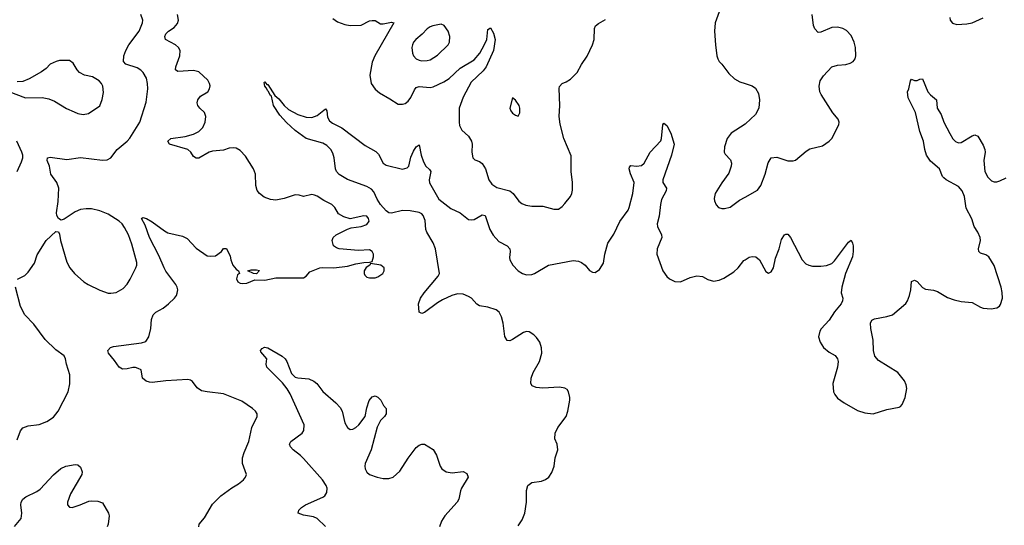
# Model space of a CAD drawing. Header units: inches. Extents: x 1449094 to 1618372, y 389908 to 534307.
# Tile 162 of 256: x 1534728 to 1541883, y 405701 to 409373. Entities that reach past the tile are written whole.
import ezdxf

# ---------------------------------------------------------------- set-up
doc = ezdxf.new("R2010")
doc.units = ezdxf.units.IN
doc.header["$MEASUREMENT"] = 0
doc.layers.add('B5430', color=7, linetype='Continuous')
doc.layers.add('B5440', color=7, linetype='Continuous')

msp = doc.modelspace()

# ---------------------------------------------------------------- linework, layer by layer
at = {"layer": 'B5430', "color": 5}
for points, elevation in [([(1534711.7, 407488.3), (1534765.8, 407514.2), (1534790, 407538.8), (1534835.1, 407604.9), (1534855.9, 407664.1), (1534919.5, 407770), (1534990, 407834.8), (1535010, 407831.3), (1535016.4, 407816.4), (1535024.4, 407770), (1535071.3, 407611.3), (1535092, 407570), (1535126.7, 407530), (1535194, 407470), (1535224.4, 407450), (1535310, 407409.2), (1535370, 407387.8), (1535390, 407385.7), (1535430, 407392.7), (1535478.8, 407421.2), (1535510, 407453.4), (1535530, 407487.7), (1535571.5, 407570), (1535578.3, 407590), (1535578, 407610), (1535543.1, 407743.1), (1535517.8, 407810), (1535490, 407864), (1535471.6, 407890), (1535450, 407909), (1535370, 407959.5), (1535310, 407985.3), (1535250, 407998.2), (1535210, 407999.7), (1535170, 407994), (1535130, 407978), (1535050, 407923.7), (1535030, 407917.2), (1535010, 407928.7), (1534998, 407950), (1534996.2, 407970), (1535008.4, 408051.6), (1535011.1, 408150), (1534996.8, 408190), (1534953.7, 408250), (1534943.5, 408310), (1534928.2, 408350), (1534929.6, 408370), (1534950, 408374.4), (1535070, 408358.4), (1535170, 408372.4), (1535330, 408352.4), (1535363.6, 408356.4), (1535389.6, 408370.4), (1535436.2, 408430), (1535509.1, 408490.9), (1535527.8, 408512.2), (1535601.1, 408630), (1535646.2, 408773.8), (1535659.8, 408870), (1535657.4, 408910), (1535649, 408949), (1535625.4, 408990), (1535607.4, 409007.4), (1535582.5, 409022.5), (1535499.6, 409050), (1535482.2, 409070), (1535484.8, 409110), (1535498.8, 409150), (1535520.2, 409190), (1535595.8, 409290), (1535619.8, 409350), (1535621.7, 409370), (1535608.2, 409410)], 660), ([(1536029.4, 405690), (1536032.7, 405710), (1536070, 405754), (1536130, 405854), (1536190, 405914), (1536270, 405972.4), (1536318.8, 406001.2), (1536353.2, 406030), (1536369.3, 406050), (1536377.2, 406070), (1536348.2, 406150), (1536346.6, 406190), (1536358.3, 406230), (1536393.8, 406310), (1536416, 406410), (1536454.5, 406490), (1536452.7, 406510), (1536442.7, 406530), (1536419.5, 406550), (1536343.4, 406603.4), (1536210, 406656.4), (1536089.8, 406669.8), (1536050, 406678.5), (1536018.2, 406698.2), (1535984.1, 406744.1), (1535970, 406755.1), (1535950, 406758.8), (1535790, 406750.8), (1535690, 406739.1), (1535670, 406739.7), (1535647.6, 406747.6), (1535619.5, 406770), (1535609.5, 406829.5), (1535590, 406840.7), (1535570, 406847), (1535550, 406847), (1535510, 406837), (1535474.8, 406834.8), (1535450, 406849.4), (1535417.8, 406897.8), (1535373.6, 406950), (1535367.8, 406970), (1535388.2, 406991.8), (1535410, 406998.4), (1535614.2, 407025.8), (1535644.5, 407035.5), (1535666, 407070), (1535681.2, 407130), (1535685.6, 407194.4), (1535697.2, 407230), (1535717.2, 407250), (1535770, 407277.6), (1535810, 407308.2), (1535852.3, 407350), (1535867, 407370), (1535872.9, 407387.1), (1535876.9, 407410), (1535873, 407430), (1535863, 407450), (1535790, 407545.7), (1535777.3, 407570), (1535740.2, 407660.2), (1535670, 407792.3), (1535640.6, 407880.6), (1535614, 407930), (1535623.3, 407936.7), (1535650, 407928.2), (1535690, 407904.9), (1535779.1, 407839.1), (1535805, 407825), (1535910, 407800.3), (1535944.1, 407784.1), (1536010, 407714.9), (1536090, 407658.8), (1536114.4, 407654.4), (1536150, 407657.3), (1536195.3, 407690), (1536210, 407712), (1536230, 407712), (1536256.7, 407656.7), (1536261.6, 407630), (1536277, 407590), (1536301.2, 407561.2), (1536318, 407550), (1536324.7, 407530), (1536310, 407521.2), (1536303.1, 407490), (1536312.7, 407470), (1536330, 407458.9), (1536350, 407456.5), (1536379.4, 407460.6), (1536437.2, 407482.8), (1536510, 407480.5), (1536590, 407498.8), (1536790, 407498.8), (1536808.7, 407510), (1536837.2, 407542.8), (1536909.7, 407570.3), (1536930, 407574.4), (1537010, 407570.5), (1537110, 407584), (1537170, 407601), (1537229.4, 407610.6), (1537270, 407610.8), (1537290, 407618), (1537299.7, 407650), (1537298.7, 407670), (1537290, 407689.5), (1537270, 407700.9), (1537190, 407696.9), (1537049.4, 407709.4), (1537030, 407715.3), (1537008, 407730), (1536998, 407770), (1537006, 407790), (1537028, 407810), (1537110, 407852.7), (1537137.7, 407862.3), (1537210, 407870.3), (1537250, 407884.5), (1537266.4, 407910), (1537263.9, 407930), (1537250, 407945.7), (1537230, 407948.5), (1537130, 407926), (1537082.4, 407942.4), (1537043.7, 407963.7), (1537017.2, 408010), (1536996, 408030), (1536938.9, 408058.9), (1536890, 408092.3), (1536870, 408099.3), (1536850, 408102.7), (1536790, 408089.3), (1536758.2, 408098.2), (1536730, 408100.4), (1536650, 408074.6), (1536590, 408063.5), (1536550, 408066), (1536504.4, 408084.4), (1536469.7, 408109.7), (1536453.1, 408133.1), (1536443.6, 408170), (1536440.5, 408250), (1536426.9, 408290), (1536370, 408380.9), (1536330, 408423.7), (1536300.5, 408440.5), (1536283.6, 408443.6), (1536250, 408440.5), (1536210, 408425.7), (1536130, 408417.2), (1536106, 408410), (1536030, 408368.6), (1536010, 408366.4), (1535990, 408380.4), (1535971.5, 408411.5), (1535950, 408430.6), (1535816, 408470), (1535805.1, 408490), (1535825.2, 408510), (1535930, 408524), (1535990, 408540.7), (1536030, 408560.3), (1536058, 408590), (1536076.9, 408630), (1536079.7, 408670), (1536070, 408699.3), (1536037, 408730), (1536022.4, 408750), (1536018, 408770), (1536021.3, 408790), (1536042, 408818), (1536094.7, 408850), (1536108.3, 408870), (1536111.9, 408891.9), (1536108.2, 408910), (1536094.1, 408934.1), (1536030, 408993.3), (1535990, 409005.1), (1535876.2, 408996.2), (1535859.5, 409010), (1535862, 409030), (1535892.6, 409110), (1535893.3, 409150), (1535881.6, 409170), (1535860.7, 409190), (1535787.3, 409230), (1535783, 409250), (1535789.7, 409270), (1535808.2, 409290), (1535850, 409316.5), (1535874.5, 409345.5), (1535881, 409370), (1535874.5, 409410)], 640), ([(1537003, 409383), (1537038.5, 409358.5), (1537090, 409338.8), (1537130.6, 409330.6), (1537210, 409333.4), (1537270, 409363.7), (1537290, 409368.5), (1537310, 409366.4), (1537350, 409342.4), (1537370, 409342), (1537430, 409356.4), (1537446, 409350), (1537309.1, 409110), (1537290, 409064), (1537273.4, 408970), (1537283.1, 408910), (1537310, 408867.7), (1537341.5, 408841.5), (1537418.5, 408798.5), (1537478.5, 408758.5), (1537510, 408759.1), (1537530, 408765.5), (1537550, 408780.5), (1537570, 408807.3), (1537596.6, 408863.4), (1537610, 408880.3), (1537630.9, 408889.1), (1537710, 408879.7), (1537733.9, 408886.1), (1537810, 408921.5), (1537850, 408946.7), (1537930, 409020.9), (1538030, 409081.8), (1538070.9, 409130), (1538106.8, 409193.2), (1538122, 409230), (1538130, 409302), (1538150, 409314.8), (1538170, 409274.8), (1538184.2, 409230), (1538172.1, 409150), (1538118.5, 409030), (1538097.1, 409002.9), (1538010, 408918.9), (1537951.2, 408810), (1537921.7, 408730), (1537920.5, 408630), (1537924.1, 408604.1), (1537940.7, 408570), (1537990, 408527.3), (1538011.9, 408491.9), (1538017, 408470), (1538014, 408410), (1538020.7, 408370), (1538036.4, 408356.4), (1538070, 408342.4), (1538090, 408327.7), (1538113.7, 408290), (1538137.4, 408210), (1538159.1, 408179.1), (1538194.8, 408154.8), (1538289.3, 408129.3), (1538314.4, 408110), (1538354.9, 408054.9), (1538377, 408037), (1538405.1, 408025.1), (1538450, 408019.5), (1538530, 408018.9), (1538610, 407996.4), (1538642.9, 407997.1), (1538670, 408016.3), (1538690, 408039.1), (1538729.6, 408090), (1538739.5, 408110), (1538745.1, 408134.9), (1538745.6, 408190), (1538735.6, 408270), (1538734.9, 408385.1), (1538682, 408510), (1538655, 408615), (1538648.6, 408670), (1538652.6, 408750), (1538647.8, 408872.2), (1538652, 408888), (1538669, 408910), (1538698.9, 408921.1), (1538730, 408940.7), (1538779.5, 408990), (1538810, 409046.8), (1538851, 409109), (1538891.8, 409190), (1538901.6, 409230), (1538905.1, 409310), (1538911.8, 409328.2), (1538933.4, 409346.6), (1538985.4, 409374.6)], 640), ([(1539810.5, 409430), (1539781.6, 409350), (1539778, 409290), (1539784.9, 409190), (1539794, 409110), (1539800.7, 409090), (1539810.7, 409070), (1539830, 409050.7), (1539881.2, 408981.2), (1539923.4, 408943.4), (1539961.5, 408921.5), (1540000, 408908.7)], 640), ([(1534650, 408851.3), (1534770, 408805.7), (1534890, 408807.2), (1534938.7, 408798.7), (1534980.5, 408780.5), (1535068.2, 408728.2), (1535122.8, 408702.8), (1535150, 408691.3), (1535190, 408684), (1535228.3, 408691.7), (1535310, 408746.8), (1535327.7, 408792.3), (1535336.6, 408843.4), (1535331.3, 408890), (1535321.6, 408910), (1535304.5, 408930), (1535258, 408958), (1535199, 408970), (1535162.7, 408990), (1535144.5, 409010), (1535116.9, 409056.9), (1535090, 409077.2), (1535016.5, 409076.5), (1534992, 409070), (1534950, 409049.2), (1534921.3, 409018.7), (1534886.4, 408993.6), (1534796.5, 408943.5), (1534750, 408925.1), (1534710, 408922.9)], 680), ([(1538350, 405697.3), (1538378.7, 405741.3), (1538398.3, 405790), (1538411.2, 405870), (1538410, 405954), (1538421.2, 405990), (1538450, 406010.7), (1538518.9, 406021.1), (1538550, 406034), (1538572.7, 406050), (1538595.6, 406084.4), (1538611.6, 406130), (1538619.7, 406190), (1538638.9, 406250), (1538634.7, 406290), (1538617.2, 406330), (1538619.2, 406370), (1538638.5, 406410), (1538698.5, 406490), (1538710.6, 406529.4), (1538725.5, 406610), (1538726.2, 406630), (1538717.2, 406670), (1538706.4, 406686.4), (1538690, 406698), (1538650, 406703.8), (1538530, 406696.4), (1538481.8, 406701.8), (1538453.1, 406713.1), (1538442.9, 406730), (1538445.1, 406770), (1538460.5, 406810), (1538505.6, 406890), (1538523.6, 406950), (1538519.6, 406990), (1538507, 407030), (1538484.7, 407064.7), (1538464.4, 407084.4), (1538430, 407106.6), (1538410, 407109.4), (1538390, 407102), (1538310, 407049.7), (1538290, 407041.6), (1538270, 407043.7), (1538252.9, 407072.9), (1538242.4, 407170), (1538230, 407216), (1538211.3, 407250), (1538190, 407265.1), (1538130, 407284.4), (1538070, 407294), (1538050, 407306.9), (1538010.9, 407350), (1537990, 407363.7), (1537950, 407378.9), (1537910, 407381.1), (1537869.5, 407370.5), (1537801.3, 407338.7), (1537763.8, 407316.2), (1537670, 407246.6), (1537650, 407239), (1537630, 407248), (1537626, 407310), (1537640.9, 407350), (1537667, 407390), (1537769.6, 407510), (1537778, 407530), (1537750.8, 407709.2), (1537731.9, 407751.9), (1537686.5, 407830), (1537680.2, 407850), (1537674.8, 407914.8), (1537661.2, 407950), (1537650, 407962.4), (1537630, 407973.8), (1537565.9, 407985.9), (1537510, 407987.8), (1537430, 407968.2), (1537410, 407971.1), (1537390, 407985.1), (1537350, 408031.1), (1537324.8, 408070), (1537301.7, 408121.7), (1537283.4, 408143.4), (1537250, 408162), (1537110, 408213.6), (1537048.8, 408248.8), (1537030.9, 408270), (1537022.2, 408290), (1537014.2, 408370), (1537003.3, 408403.3), (1536988.7, 408430), (1536959.4, 408459.4), (1536930, 408475.6), (1536809.5, 408509.5), (1536730, 408568.7), (1536666.6, 408626.6), (1536619.5, 408679.5), (1536572.7, 408750), (1536557.2, 408817.2), (1536550, 408822), (1536534.6, 408854.6), (1536530, 408855.3), (1536519.3, 408879.3), (1536509.4, 408890), (1536504, 408916), (1536510, 408922), (1536523.6, 408903.6), (1536530, 408902), (1536581.4, 408821.4), (1536610, 408798.8), (1536648.9, 408748.9), (1536682, 408722), (1536750, 408685.7), (1536810, 408666), (1536850, 408661.6), (1536890, 408678.4), (1536950, 408726.8), (1536959.3, 408710), (1536965.1, 408665.1), (1536978.2, 408638.2), (1537000.4, 408620.4), (1537070, 408587.7), (1537239.2, 408459.2), (1537316.5, 408416.5), (1537335.5, 408395.5), (1537370, 408330.2), (1537390, 408317.1), (1537510, 408287.8), (1537543.5, 408296.5), (1537556.3, 408310), (1537570, 408374), (1537590, 408418), (1537610, 408450.7), (1537630, 408464.7), (1537645.7, 408390), (1537661.3, 408341.3), (1537678.9, 408310), (1537705.5, 408285.5), (1537715.6, 408270), (1537704.8, 408210), (1537707.1, 408187.1), (1537774.5, 408070), (1537860.8, 408000.8), (1537929.3, 407969.3), (1537990, 407922), (1538010, 407918.7), (1538030, 407923.1), (1538090, 407954.9), (1538110, 407950.7), (1538143.9, 407850), (1538167.8, 407807.8), (1538210, 407761.7), (1538270.4, 407730), (1538290.3, 407710), (1538292.9, 407690), (1538286.7, 407646.7), (1538290.3, 407630), (1538311.4, 407591.4), (1538350.6, 407550), (1538382.8, 407530), (1538410, 407520.4), (1538450, 407522), (1538470, 407528.8), (1538570, 407590.3), (1538750, 407624.2), (1538790, 407619.3), (1538810, 407610.4), (1538836.3, 407590), (1538870, 407550.8), (1538890, 407538.8), (1538910, 407536), (1538940.9, 407559.1), (1538970, 407604.7), (1538980.5, 407670), (1539001.3, 407750), (1539045.6, 407814.4), (1539090, 407907.6), (1539149.8, 407990), (1539158.3, 408010), (1539184, 408110), (1539193.3, 408190), (1539166.2, 408253.8), (1539156.2, 408290), (1539158.6, 408301.4), (1539170, 408314), (1539210, 408310.4), (1539247, 408313), (1539266, 408330), (1539310, 408410.8), (1539386.8, 408493.2), (1539392.7, 408510), (1539402, 408610), (1539410, 408622), (1539430, 408604.7), (1539460.5, 408550), (1539484, 408470), (1539464.5, 408390), (1539400.9, 408210), (1539402.6, 408190), (1539428.2, 408150), (1539426, 408130), (1539392.8, 408067.2), (1539384, 408030), (1539374.4, 407945.6), (1539361.3, 407890), (1539362.4, 407870), (1539392.7, 407810), (1539394.4, 407790), (1539360.5, 407710), (1539357.3, 407670), (1539401.6, 407550), (1539430, 407507.3), (1539450, 407490.6), (1539490, 407470.6), (1539530, 407468), (1539599.3, 407500.7), (1539650, 407512.2), (1539690, 407508), (1539730, 407486.4), (1539770, 407474.9), (1539810, 407481.1), (1539844.9, 407495.1), (1539918, 407542), (1539949.7, 407570.3), (1539990, 407623), (1540000, 407629.3)], 620), ([(1540000, 408614.5), (1539898.4, 408550), (1539869, 408510), (1539850.5, 408450.5), (1539848, 408410), (1539855.5, 408395.5), (1539894.2, 408354.2), (1539900.5, 408330), (1539899.3, 408310), (1539881.7, 408258.3), (1539830, 408189.3), (1539781.6, 408110), (1539774.4, 408074.4), (1539776.8, 408056.8), (1539788.3, 408028.3), (1539806, 408010), (1539830, 408002.8), (1539850, 408002.8), (1539890, 408010.8), (1539958, 408062), (1540000, 408084.9)], 640), ([(1534710, 408271), (1534740.2, 408339.8), (1534751.1, 408370), (1534751, 408390), (1534743.4, 408410), (1534706.3, 408490)], 680), ([(1534710, 406320.7), (1534733.4, 406386.6), (1534751, 406409), (1534790, 406422.3), (1534870, 406434), (1534924.5, 406455.5), (1534973, 406487), (1535007.1, 406530), (1535080.5, 406670), (1535092.9, 406727.1), (1535093.1, 406793.1), (1535067.6, 406870), (1535060.7, 406910), (1535050, 406932.7), (1534990, 406975.1), (1534912.3, 407050), (1534830, 407160.9), (1534764.5, 407230), (1534734.5, 407290), (1534697.6, 407430)], 660), ([(1536950, 405691.1), (1536889.8, 405749.8), (1536863.2, 405763.2), (1536790, 405774), (1536752.3, 405790), (1536755.6, 405810), (1536775.6, 405830), (1536805.6, 405850), (1536930, 405904.9), (1536944.7, 405915.3), (1536960.1, 405939.9), (1536962.2, 405970), (1536955.3, 405990), (1536927.6, 406030), (1536790, 406185.6), (1536768.7, 406208.7), (1536714.5, 406250), (1536697, 406270), (1536689.5, 406290), (1536698, 406310), (1536779.5, 406370), (1536791.6, 406390), (1536794.7, 406430), (1536694.5, 406654.5), (1536672.4, 406692.4), (1536636.6, 406736.6), (1536524, 406850), (1536519, 406870), (1536524, 406910), (1536481.2, 406961.2), (1536479, 406970), (1536490, 406984.7), (1536506.3, 406993.7), (1536530, 406990.5), (1536635.5, 406930), (1536656.4, 406910), (1536668.5, 406890), (1536704.2, 406804.2), (1536730, 406777.3), (1536750, 406771.3), (1536830, 406764.7), (1536866.5, 406746.5), (1536887.8, 406730), (1536930, 406672.2), (1537024.4, 406590), (1537056.1, 406556.1), (1537070.6, 406529.4), (1537090, 406444), (1537110, 406410.5), (1537130, 406397.1), (1537150, 406399.3), (1537170, 406410.6), (1537192.3, 406430), (1537239, 406490), (1537250, 406554), (1537268.4, 406608.4), (1537290, 406634), (1537310, 406642), (1537330, 406632), (1537352, 406610), (1537371.6, 406571.6), (1537392, 406550), (1537391.6, 406511.6), (1537378, 406490), (1537350, 406462), (1537325.5, 406414.5), (1537282.6, 406250), (1537239.5, 406150), (1537234.9, 406130), (1537239.3, 406110), (1537250, 406086.8), (1537270, 406070.6), (1537324.7, 406050), (1537370, 406039.5), (1537410, 406039.5), (1537441.2, 406050), (1537490, 406094), (1537550, 406187.3), (1537610, 406266.8), (1537630, 406284), (1537650, 406290.6), (1537670, 406290.5), (1537731.6, 406251.6), (1537758, 406210), (1537782.8, 406130), (1537796, 406110), (1537826, 406090), (1537870, 406082.4), (1537950, 406092.2), (1537977.7, 406077.7), (1537986, 406050), (1537938.7, 405970), (1537930.4, 405950), (1537918.9, 405890), (1537906, 405870), (1537816.5, 405770), (1537792.8, 405730), (1537779.6, 405690)], 620), ([(1534690, 405693), (1534737.6, 405750), (1534744.2, 405790), (1534736.4, 405850), (1534739.7, 405870), (1534750, 405890.4), (1534771.6, 405908.4), (1534852.9, 405947.1), (1534877, 405963), (1534973.4, 406066.6), (1535026, 406114), (1535062, 406130), (1535130, 406143.1), (1535150, 406140.5), (1535170, 406122.8), (1535182.4, 406090), (1535180.4, 406070), (1535096, 405930), (1535075.8, 405870), (1535075.5, 405850), (1535090, 405833.4), (1535110, 405830.4), (1535168.5, 405848.5), (1535230, 405876), (1535250, 405879.5), (1535296.5, 405876.5), (1535330, 405864.9), (1535373.4, 405790), (1535377.1, 405770), (1535370.3, 405709.7), (1535364, 405690)], 640)]:
    msp.add_lwpolyline(points, dxfattribs=dict(at, elevation=elevation))
for points, elevation in [([(1537790, 409340.9), (1537730, 409329.4), (1537710, 409322), (1537690, 409307.6), (1537652, 409268), (1537606.4, 409230), (1537590.4, 409210), (1537582, 409190), (1537578.7, 409170), (1537582.6, 409130), (1537590.4, 409110), (1537609.2, 409089.2), (1537630, 409078), (1537650, 409074.3), (1537690, 409075.8), (1537710, 409082.4), (1537764.5, 409115.5), (1537840.9, 409190), (1537851.8, 409210), (1537854, 409250), (1537840.7, 409290), (1537812.7, 409330)], 660), ([(1538310, 408806), (1538290.7, 408730), (1538297.3, 408710), (1538310, 408694.8), (1538330, 408678.8), (1538350, 408671.3), (1538362.7, 408697.3), (1538363.7, 408730), (1538358, 408750), (1538330, 408788.7)], 660), ([(1537278, 407602), (1537272, 407590), (1537246.8, 407573.2), (1537231, 407550), (1537230.8, 407530), (1537236.8, 407516.8), (1537250, 407504), (1537270, 407499.1), (1537310, 407499.3), (1537330, 407506), (1537366, 407530), (1537376, 407550), (1537377.2, 407570), (1537351.4, 407591.4)], 640), ([(1536450, 407528), (1536426, 407530), (1536386, 407550), (1536410, 407556), (1536450, 407556), (1536471, 407551)], 640)]:
    msp.add_lwpolyline(points, close=True, dxfattribs=dict(at, elevation=elevation))
at = {"layer": 'B5440', "color": 5}
for points, elevation in [([(1540000, 408084.9), (1540090, 408134), (1540114, 408170), (1540145.1, 408250), (1540167.4, 408332.6), (1540190, 408370.6), (1540230, 408374), (1540311.4, 408348.6), (1540350, 408348.4), (1540366.5, 408353.5), (1540442.9, 408417.1), (1540470, 408434.4), (1540562.4, 408457.6), (1540609.6, 408490.4), (1540630, 408511), (1540680.5, 408610), (1540683.6, 408630), (1540676.2, 408650), (1540637.5, 408697.5), (1540552.3, 408830), (1540543.7, 408850), (1540537.2, 408890), (1540545.2, 408930), (1540570, 408964.7), (1540630, 409030.6), (1540670, 409043.8), (1540731.7, 409048.3), (1540762.5, 409057.5), (1540784, 409070), (1540799.3, 409090), (1540803.7, 409110), (1540801.6, 409170), (1540791.5, 409210), (1540770, 409259.3), (1540735.8, 409295.8), (1540710, 409309.6), (1540670, 409318.7), (1540630, 409316.3), (1540550, 409282), (1540530, 409280.9), (1540505.8, 409305.8), (1540497, 409330), (1540487.8, 409410)], 640), ([(1541488.2, 409390), (1541490.7, 409370.7), (1541508.1, 409348.1), (1541538, 409338), (1541610, 409342), (1541650, 409350.7), (1541730, 409387.3)], 640), ([(1540000, 407629.3), (1540030, 407648.2), (1540050, 407652.4), (1540078, 407650), (1540104, 407630), (1540150, 407544.7), (1540170, 407531), (1540190, 407541), (1540206, 407570), (1540220.1, 407639.9), (1540246.3, 407710), (1540263.5, 407776.5), (1540285.2, 407810), (1540295.3, 407815.3), (1540310, 407816), (1540330, 407791), (1540414, 407630), (1540441.1, 407601.1), (1540462, 407590), (1540490, 407584), (1540550, 407582.8), (1540590, 407587.3), (1540630, 407603), (1540650, 407620.5), (1540750, 407758), (1540770, 407772), (1540781, 407750), (1540784, 407730), (1540785.5, 407690), (1540780.5, 407650), (1540729.2, 407530.8), (1540702.4, 407430), (1540697.3, 407390), (1540711, 407350), (1540707.3, 407330), (1540697.3, 407310), (1540650, 407252), (1540610.2, 407189.8), (1540552.1, 407127.9), (1540542.3, 407110), (1540533.1, 407070), (1540545.7, 407030), (1540570, 406992.4), (1540610, 406959.3), (1540653.4, 406933.4), (1540670.6, 406910), (1540674.9, 406890), (1540670.4, 406850), (1540638, 406730), (1540643, 406670), (1540650.6, 406650), (1540670, 406624), (1540720.7, 406590), (1540815.4, 406535.4), (1540870, 406516.5), (1540930, 406510.4), (1541030, 406543), (1541120.1, 406559.9), (1541130, 406564), (1541141, 406579), (1541163.6, 406630), (1541174.5, 406694.5), (1541170, 406722), (1541157, 406750), (1541109.7, 406809.7), (1540970, 406898), (1540942.9, 406930), (1540933.6, 406970), (1540930, 407046), (1540913.6, 407130), (1540911.9, 407168.1), (1540921.2, 407190), (1540939.6, 407200.4), (1541030, 407216.4), (1541071.2, 407228.8), (1541168.1, 407311.9), (1541180.7, 407330), (1541195.6, 407370), (1541205.1, 407410), (1541210, 407471.3), (1541230, 407481), (1541250, 407470.8), (1541287.7, 407427.7), (1541310, 407414.8), (1541370, 407407.7), (1541398.8, 407398.8), (1541470, 407356.3), (1541518, 407338), (1541570, 407326.4), (1541650, 407318.4), (1541710, 407284.4), (1541730, 407277.6), (1541787.7, 407272.3), (1541830, 407279.3), (1541848.2, 407291.8), (1541856.4, 407303.6), (1541869.7, 407350), (1541868.7, 407391.3), (1541861.4, 407430), (1541810, 407587.4), (1541770, 407650.8), (1541750, 407666.2), (1541710, 407677.6), (1541697.6, 407690), (1541696.4, 407710), (1541709.8, 407770), (1541708, 407790), (1541690.7, 407830), (1541663.9, 407870), (1541647.9, 407927.9), (1541605.3, 408005.3), (1541593.8, 408090), (1541578, 408130), (1541550, 408161.5), (1541461.2, 408210), (1541444.2, 408224.2), (1541435.3, 408235.3), (1541411.8, 408290), (1541345.8, 408345.8), (1541319.1, 408390), (1541305.4, 408430), (1541295.6, 408490), (1541270, 408562), (1541238.3, 408698.3), (1541185.1, 408805.1), (1541180.9, 408850), (1541189.3, 408870), (1541202, 408930), (1541210, 408942), (1541230, 408932), (1541250, 408932), (1541270, 408942), (1541290, 408944.7), (1541328.5, 408848.5), (1541346.6, 408826.6), (1541390.5, 408790), (1541396.3, 408730), (1541423.9, 408683.9), (1541443.7, 408630), (1541486.4, 408546.4), (1541508.3, 408508.3), (1541528.3, 408488.3), (1541550, 408478), (1541570, 408480.3), (1541650, 408530.6), (1541670, 408536.3), (1541690, 408526.8), (1541730, 408462.8), (1541742, 408430), (1541743.7, 408410), (1541734, 408350), (1541742.6, 408270), (1541763.1, 408230), (1541790, 408202.4), (1541810, 408195.8), (1541830, 408195.8), (1541850, 408202), (1541896, 408224)], 620), ([(1540000, 408908.7), (1540050, 408892), (1540075.3, 408875.3), (1540097.5, 408837.5), (1540105.3, 408790), (1540099, 408730), (1540075.5, 408684.5), (1540003.4, 408616.6), (1540000, 408614.5)], 640)]:
    msp.add_lwpolyline(points, dxfattribs=dict(at, elevation=elevation))

doc.saveas('drawing.dxf')
